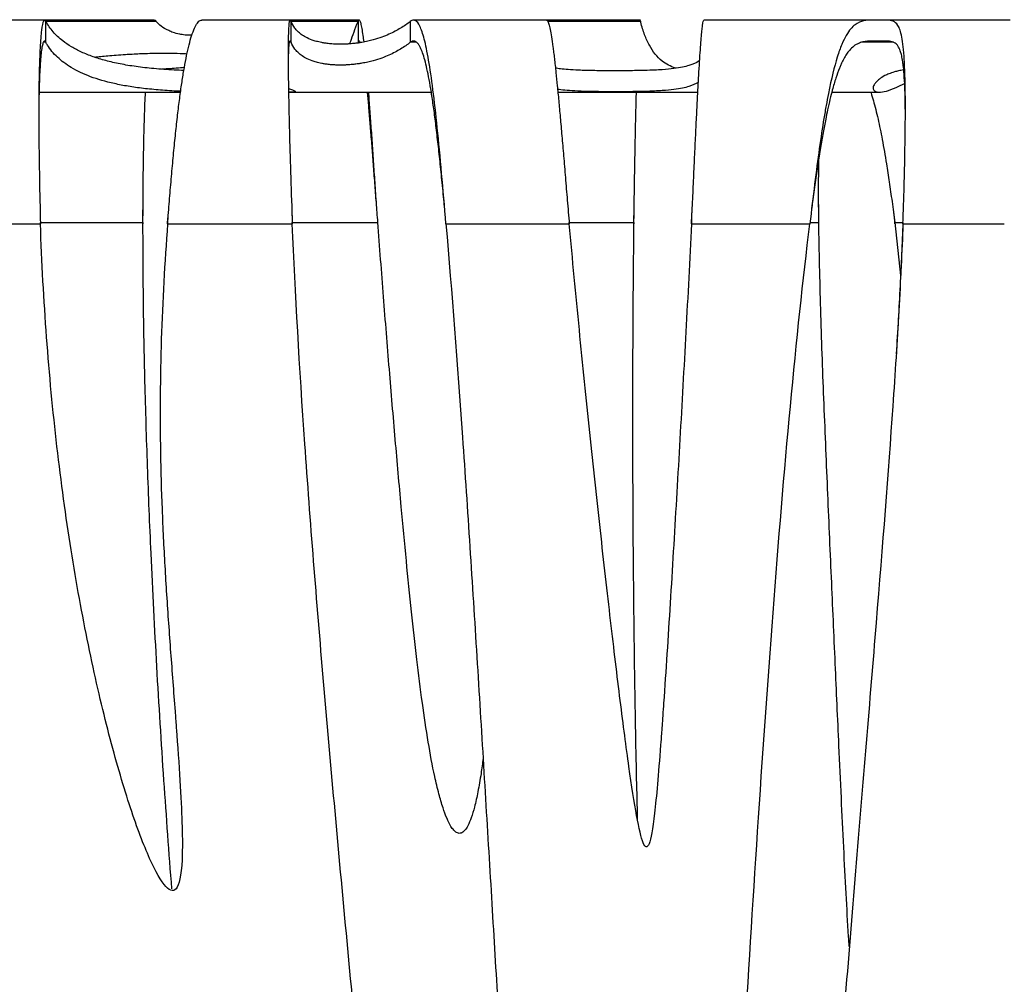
# Model space of a CAD drawing. Header units: millimetres. Extents: x 65 to 2129, y 75 to 1124.
# Tile 13 of 26: x 716 to 951, y 894 to 1124. Entities that reach past the tile are written whole.
import ezdxf

# ---------------------------------------------------------------- set-up
doc = ezdxf.new("R2010")
doc.units = ezdxf.units.MM

msp = doc.modelspace()

# ---------------------------------------------------------------- linework, layer by layer
at = {"color": 7, "linetype": 'Continuous', "lineweight": 25}
for p, q in [((721.939, 1124.017), (686.897, 1124.017)), ((748.035, 1124.017), (721.939, 1124.017)), ((722.251, 1118.72), (722.251, 1123.683)), ((748.545, 1123.683), (722.251, 1123.683)), ((780.432, 1124.017), (759.413, 1124.017)), ((796.884, 1124.017), (780.432, 1124.017)), ((780.661, 1118.72), (780.661, 1123.683)), ((796.613, 1123.683), (780.661, 1123.683)), ((796.613, 1123.683), (796.613, 1118.72)), ((809.057, 1123.683), (809.057, 1118.72)), ((841.504, 1124.017), (809.834, 1124.017)), ((863.918, 1124.017), (841.504, 1124.017)), ((863.905, 1123.683), (841.809, 1123.683)), ((919.824, 1124.017), (879.004, 1124.017)), ((921.739, 1124.017), (919.824, 1124.017)), ((951.979, 1124.017), (921.739, 1124.017)), ((722.251, 1118.72), (721.659, 1118.72)), ((780.661, 1118.72), (780.259, 1118.72)), ((810.556, 1118.72), (809.057, 1118.72)), ((924.149, 1118.72), (916.612, 1118.72)), ((720.638, 1106.854), (754.337, 1106.854)), ((780.055, 1106.854), (814.067, 1106.854)), ((844.222, 1106.854), (877.556, 1106.854)), ((909.47, 1106.854), (920.77, 1106.854)), ((745.38, 1075.721), (745.393, 1079.017)), ((751.251, 1075.866), (751.534, 1079.019)), ((862.341, 1075.472), (862.392, 1079.6)), ((906.345, 1079.056), (906.332, 1081.202)), ((924.055, 1078.966), (924.469, 1075.472)), ((780.842, 1078.866), (780.963, 1075.866)), ((876.06, 1075.866), (876.22, 1078.888)), ((689.088, 1075.472), (720.966, 1075.472)), ((720.966, 1075.472), (720.966, 1075.866)), ((720.966, 1075.866), (745.379, 1075.866)), ((745.379, 1075.866), (745.379, 1075.472)), ((751.251, 1075.866), (751.251, 1075.472)), ((751.251, 1075.472), (780.963, 1075.472)), ((780.963, 1075.472), (780.963, 1075.866)), ((780.963, 1075.866), (801.336, 1075.866)), ((817.56, 1075.472), (846.935, 1075.472)), ((846.935, 1075.472), (846.935, 1075.866)), ((846.935, 1075.866), (862.341, 1075.866)), ((862.341, 1075.866), (862.341, 1075.472)), ((876.06, 1075.866), (876.06, 1075.472)), ((876.06, 1075.472), (904.227, 1075.472)), ((904.274, 1075.866), (906.366, 1075.866)), ((924.469, 1075.866), (926.426, 1075.866)), ((924.469, 1075.866), (925.846, 1063.213)), ((924.469, 1075.472), (924.469, 1075.866)), ((926.426, 1075.866), (926.426, 1075.472)), ((926.426, 1075.472), (950.561, 1075.472)), ((749.479, 1030.801), (749.479, 1030.407))]:
    msp.add_line(p, q, dxfattribs=at)
for points, knots in [([(722.251, 1123.683), (722.146, 1123.903), (722.05, 1124), (721.958, 1124.016), (721.952, 1124.016), (721.944, 1124.017), (721.941, 1124.017), (721.936, 1124.017), (721.933, 1124.017), (721.918, 1124.016), (721.905, 1124.014), (721.87, 1124.002), (721.846, 1123.988), (721.776, 1123.928), (721.731, 1123.863), (721.511, 1123.419), (721.356, 1122.676), (721.086, 1120.514), (720.972, 1119.093), (720.832, 1116.544), (720.79, 1115.625), (720.736, 1114.154), (720.719, 1113.648), (720.695, 1112.868), (720.688, 1112.604), (720.677, 1112.204), (720.673, 1112.069), (720.668, 1111.866), (720.666, 1111.799), (720.664, 1111.697), (720.663, 1111.663), (720.661, 1111.594), (720.661, 1111.557), (720.611, 1109.504), (720.582, 1107.205), (720.559, 1102.069), (720.566, 1099.231), (720.617, 1093.086), (720.661, 1089.779), (720.785, 1082.827), (720.866, 1079.184), (720.966, 1075.472)], [0, 0, 0, 0, 0.0625, 0.0625, 0.0664062, 0.0664062, 0.0683594, 0.0683594, 0.0703125, 0.0703125, 0.078125, 0.078125, 0.09375, 0.09375, 0.125, 0.125, 0.25, 0.25, 0.375, 0.375, 0.4375, 0.4375, 0.46875, 0.46875, 0.484375, 0.484375, 0.4921875, 0.4921875, 0.4960938, 0.4960938, 0.4980469, 0.4980469, 0.5, 0.5, 0.625, 0.625, 0.75, 0.75, 0.875, 0.875, 1, 1, 1, 1]), ([(755.128, 1112.023), (754.354, 1112.054), (751.759, 1112.159), (747.919, 1112.439), (743.677, 1112.919), (739.888, 1113.55), (736.482, 1114.333), (733.426, 1115.271), (730.705, 1116.368), (728.307, 1117.621), (725.992, 1119.203), (723.853, 1121.164), (722.785, 1122.843), (722.251, 1123.683)], [0, 0, 0, 0, 0.0377413, 0.126531, 0.2153336, 0.3045729, 0.3938149, 0.4839715, 0.5741289, 0.664488, 0.7548475, 0.8773671, 1, 1, 1, 1]), ([(748.035, 1124.004), (748.041, 1124.008), (748.19, 1124.115), (748.371, 1123.895), (748.545, 1123.683)], [0, 0, 0, 0, 0.0407488, 1, 1, 1, 1]), ([(757.032, 1120.389), (756.88, 1120.388), (756.557, 1120.386), (755.976, 1120.41), (755.034, 1120.488), (753.763, 1120.708), (752.51, 1121.059), (751.072, 1121.69), (749.644, 1122.548), (748.911, 1123.305), (748.545, 1123.683)], [0, 0, 0, 0, 0.0143603, 0.0305022, 0.0579083, 0.1281252, 0.2611053, 0.3946919, 0.6972272, 1, 1, 1, 1]), ([(751.251, 1075.472), (751.394, 1077.277), (751.675, 1080.845), (752.119, 1086.116), (752.572, 1091.158), (753.037, 1095.92), (753.512, 1100.355), (753.999, 1104.429), (754.491, 1108.076), (754.993, 1111.33), (755.513, 1114.266), (756.068, 1116.949), (756.667, 1119.342), (757.309, 1121.351), (757.996, 1122.893), (758.64, 1123.714), (759.118, 1124.029), (759.351, 1123.989), (759.413, 1123.978)], [0, 0, 0, 0, 0.0727409, 0.1437509, 0.2130311, 0.2805826, 0.3464068, 0.4105048, 0.4728784, 0.5314233, 0.5902355, 0.6521247, 0.7170913, 0.7851355, 0.8562576, 0.9304575, 0.9816526, 1, 1, 1, 1]), ([(780.661, 1123.683), (780.567, 1123.948), (780.495, 1124.006), (780.443, 1124.016), (780.44, 1124.017), (780.435, 1124.017), (780.434, 1124.017), (780.431, 1124.017), (780.429, 1124.017), (780.42, 1124.016), (780.413, 1124.015), (780.392, 1124.007), (780.379, 1123.997), (780.339, 1123.953), (780.314, 1123.905), (780.194, 1123.567), (780.119, 1122.981), (780.01, 1121.062), (779.976, 1119.729), (779.956, 1117.114), (779.954, 1116.14), (779.96, 1114.524), (779.963, 1113.96), (779.969, 1113.074), (779.972, 1112.772), (779.976, 1112.31), (779.977, 1112.155), (779.98, 1111.919), (779.981, 1111.84), (779.982, 1111.72), (779.982, 1111.681), (779.983, 1111.621), (779.983, 1111.601), (779.983, 1111.571), (779.984, 1111.561), (779.984, 1111.541), (779.984, 1111.528), (780.005, 1109.553), (780.042, 1107.307), (780.144, 1102.25), (780.211, 1099.44), (780.374, 1093.309), (780.471, 1089.988), (780.694, 1082.964), (780.821, 1079.262), (780.963, 1075.472)], [0, 0, 0, 0, 0.0625, 0.0625, 0.0664062, 0.0664062, 0.0683594, 0.0683594, 0.0703125, 0.0703125, 0.078125, 0.078125, 0.09375, 0.09375, 0.125, 0.125, 0.25, 0.25, 0.375, 0.375, 0.4375, 0.4375, 0.46875, 0.46875, 0.484375, 0.484375, 0.4921875, 0.4921875, 0.4960938, 0.4960938, 0.4980469, 0.4980469, 0.4990234, 0.4990234, 0.4995117, 0.4995117, 0.5, 0.5, 0.625, 0.625, 0.75, 0.75, 0.875, 0.875, 1, 1, 1, 1]), ([(809.057, 1123.683), (808.355, 1123.132), (807.601, 1122.601), (806.348, 1121.836), (805.91, 1121.586), (804.981, 1121.097), (804.49, 1120.858), (803.434, 1120.39), (802.87, 1120.162), (801.634, 1119.718), (800.964, 1119.502), (799.812, 1119.189), (799.402, 1119.086), (798.512, 1118.887), (798.032, 1118.789), (797.216, 1118.649), (796.928, 1118.604), (796.301, 1118.515), (795.965, 1118.472), (795.408, 1118.413), (795.214, 1118.393), (794.799, 1118.357), (794.578, 1118.34), (794.228, 1118.317), (794.107, 1118.31), (793.858, 1118.297), (793.729, 1118.29), (793.333, 1118.275), (793.059, 1118.267), (792.627, 1118.262), (792.481, 1118.261), (792.193, 1118.262), (792.051, 1118.264), (791.769, 1118.269), (791.628, 1118.273), (791.358, 1118.283), (791.227, 1118.288), (790.849, 1118.307), (790.611, 1118.322), (790.175, 1118.356), (789.974, 1118.375), (789.596, 1118.414), (789.418, 1118.435), (789.084, 1118.478), (788.928, 1118.5), (788.483, 1118.567), (788.218, 1118.613), (787.728, 1118.708), (787.503, 1118.757), (787.08, 1118.856), (786.883, 1118.906), (786.326, 1119.059), (786, 1119.164), (785.108, 1119.481), (784.625, 1119.698), (783.776, 1120.146), (783.414, 1120.375), (782.77, 1120.846), (782.489, 1121.086), (781.989, 1121.579), (781.77, 1121.83), (781.184, 1122.599), (780.89, 1123.131), (780.661, 1123.683)], [0, 0, 0, 0, 0.125, 0.125, 0.1875, 0.1875, 0.25, 0.25, 0.3125, 0.3125, 0.375, 0.375, 0.40625, 0.40625, 0.4375, 0.4375, 0.453125, 0.453125, 0.46875, 0.46875, 0.4765625, 0.4765625, 0.484375, 0.484375, 0.4882813, 0.4882813, 0.4921875, 0.4921875, 0.5, 0.5, 0.5039063, 0.5039063, 0.5078125, 0.5078125, 0.5117188, 0.5117188, 0.515625, 0.515625, 0.5234375, 0.5234375, 0.53125, 0.53125, 0.5390625, 0.5390625, 0.546875, 0.546875, 0.5625, 0.5625, 0.578125, 0.578125, 0.59375, 0.59375, 0.625, 0.625, 0.6875, 0.6875, 0.75, 0.75, 0.8125, 0.8125, 0.875, 0.875, 1, 1, 1, 1]), ([(794.693, 1118.35), (794.748, 1118.562), (794.966, 1119.402), (795.625, 1121.148), (796.285, 1122.842), (796.613, 1123.683)], [0, 0, 0, 0, 0.1451487, 0.5756213, 1, 1, 1, 1]), ([(798.044, 1118.799), (797.979, 1119.336), (797.823, 1120.618), (797.584, 1122.087), (797.328, 1123.271), (797.081, 1123.923), (796.842, 1124.113), (796.689, 1123.826), (796.613, 1123.683)], [0, 0, 0, 0, 0.1278362, 0.3053097, 0.4812625, 0.655695, 0.8286074, 1, 1, 1, 1]), ([(817.56, 1075.472), (817.217, 1079.597), (816.875, 1083.65), (816.188, 1091.344), (815.844, 1094.984), (815.156, 1101.666), (814.811, 1104.71), (814.121, 1110.111), (813.775, 1112.469), (813.083, 1116.486), (812.737, 1118.146), (812.043, 1120.811), (811.695, 1121.817), (810.999, 1123.255), (810.651, 1123.688), (810.215, 1123.936), (810.127, 1123.971), (809.996, 1124.003), (809.953, 1124.01), (809.887, 1124.016), (809.865, 1124.017), (809.822, 1124.017), (809.801, 1124.017), (809.601, 1124.004), (809.36, 1123.941), (809.057, 1123.683)], [0, 0, 0, 0, 0.125, 0.125, 0.25, 0.25, 0.375, 0.375, 0.5, 0.5, 0.625, 0.625, 0.75, 0.75, 0.875, 0.875, 0.90625, 0.90625, 0.921875, 0.921875, 0.9296875, 0.9296875, 0.9375, 0.9375, 1, 1, 1, 1]), ([(841.504, 1123.994), (841.588, 1123.963), (841.767, 1123.896), (842.055, 1123.149), (842.366, 1121.893), (842.692, 1120.089), (842.975, 1118.151), (843.209, 1116.344), (843.388, 1114.857), (843.571, 1113.245), (843.8, 1111.129), (844.08, 1108.369), (844.421, 1104.81), (844.785, 1100.825), (845.171, 1096.426), (845.579, 1091.636), (846.01, 1086.496), (846.463, 1081.056), (846.776, 1077.355), (846.935, 1075.472)], [0, 0, 0, 0, 0.0587306, 0.1241974, 0.1904346, 0.2574426, 0.3252217, 0.3594141, 0.3937995, 0.4283781, 0.4631499, 0.5212145, 0.5818626, 0.6450943, 0.7109093, 0.7793076, 0.850289, 0.9238532, 1, 1, 1, 1]), ([(863.757, 1123.99), (863.762, 1123.999), (863.81, 1124.086), (863.86, 1123.874), (863.905, 1123.683)], [0, 0, 0, 0, 0.1027055, 1, 1, 1, 1]), ([(872.419, 1112.554), (872.373, 1112.564), (871.619, 1112.731), (870.518, 1113.281), (868.843, 1114.328), (867.342, 1115.856), (865.97, 1117.94), (864.842, 1120.46), (864.21, 1122.487), (863.922, 1123.616), (863.905, 1123.683)], [0, 0, 0, 0, 0.0088772, 0.1431031, 0.2773754, 0.4550391, 0.6327733, 0.810703, 0.9886931, 1, 1, 1, 1]), ([(876.06, 1075.472), (876.154, 1077.462), (876.339, 1081.394), (876.607, 1087.197), (876.863, 1092.72), (877.107, 1097.896), (877.34, 1102.662), (877.56, 1106.976), (877.769, 1110.806), (877.966, 1114.136), (878.152, 1116.959), (878.325, 1119.282), (878.487, 1121.116), (878.636, 1122.486), (878.774, 1123.405), (878.897, 1123.935), (878.97, 1123.978), (879.004, 1123.998)], [0, 0, 0, 0, 0.0804298, 0.1589413, 0.2355345, 0.3102093, 0.3829654, 0.4538029, 0.5227217, 0.5897216, 0.6548026, 0.7179646, 0.7792076, 0.8385317, 0.8959367, 0.9514228, 1, 1, 1, 1]), ([(926.426, 1075.472), (926.64, 1081.642), (926.793, 1087.447), (926.933, 1095.108), (926.965, 1097.49), (926.998, 1101.882), (926.999, 1103.892), (926.971, 1107.541), (926.942, 1109.176), (926.855, 1112.118), (926.797, 1113.43), (926.583, 1116.929), (926.385, 1118.676), (926.005, 1120.636), (925.865, 1121.179), (925.564, 1122.076), (925.402, 1122.432), (924.882, 1123.292), (924.491, 1123.59), (923.618, 1123.936), (923.137, 1123.985), (922.085, 1124.025), (921.509, 1124.016), (920.606, 1124.015), (920.298, 1124.016), (919.666, 1124.017), (919.344, 1124.017), (918.374, 1123.998), (917.717, 1123.964), (916.382, 1123.672), (915.704, 1123.415), (914.325, 1122.383), (913.626, 1121.607), (912.56, 1119.772), (912.201, 1119.046), (911.485, 1117.334), (911.128, 1116.348), (910.06, 1112.943), (909.35, 1110.07), (908.468, 1105.611), (908.292, 1104.68), (907.939, 1102.715), (907.761, 1101.679), (907.224, 1098.407), (906.86, 1096.005), (906.125, 1090.778), (905.752, 1087.953), (904.997, 1081.946), (904.615, 1078.765), (904.227, 1075.472)], [0, 0, 0, 0, 0.0625, 0.0625, 0.09375, 0.09375, 0.125, 0.125, 0.15625, 0.15625, 0.1875, 0.1875, 0.25, 0.25, 0.28125, 0.28125, 0.3125, 0.3125, 0.375, 0.375, 0.4375, 0.4375, 0.5, 0.5, 0.53125, 0.53125, 0.5625, 0.5625, 0.625, 0.625, 0.6875, 0.6875, 0.75, 0.75, 0.78125, 0.78125, 0.8125, 0.8125, 0.875, 0.875, 0.890625, 0.890625, 0.90625, 0.90625, 0.9375, 0.9375, 0.96875, 0.96875, 1, 1, 1, 1]), ([(722.251, 1118.72), (722.185, 1118.822), (722.056, 1119.02), (721.865, 1119.035), (721.656, 1118.809), (721.435, 1118.162), (721.217, 1116.949), (721.031, 1115.285), (720.892, 1113.433), (720.79, 1111.572), (720.717, 1109.827), (720.649, 1107.687), (720.597, 1105.037), (720.568, 1102.457), (720.569, 1100.764), (720.569, 1100.244)], [0, 0, 0, 0, 0.06772332, 0.13200471, 0.19963168, 0.29994794, 0.39895551, 0.4966582, 0.59305998, 0.65662435, 0.71961319, 0.7820278, 0.8695048, 0.95990388, 1, 1, 1, 1]), ([(780.661, 1118.72), (780.619, 1118.81), (780.546, 1118.967), (780.445, 1119.03), (780.363, 1119.001), (780.262, 1118.829), (780.154, 1118.344), (780.058, 1117.298), (779.992, 1115.823), (779.974, 1114.456), (779.965, 1113.783)], [0, 0, 0, 0, 0.101542, 0.1785069, 0.2525891, 0.3309861, 0.4921461, 0.6592025, 0.8321657, 1, 1, 1, 1]), ([(797.17, 1118.655), (797.14, 1118.731), (797.029, 1119.018), (796.842, 1119.086), (796.689, 1118.842), (796.613, 1118.72)], [0, 0, 0, 0, 0.153988, 0.5788651, 1, 1, 1, 1]), ([(817.262, 1079.018), (817.19, 1079.78), (816.952, 1082.308), (816.538, 1086.53), (816.024, 1091.525), (815.508, 1096.18), (814.991, 1100.443), (814.474, 1104.275), (813.956, 1107.655), (813.438, 1110.571), (812.919, 1113.024), (812.399, 1115.024), (811.878, 1116.59), (811.412, 1117.624), (811.004, 1118.277), (810.655, 1118.674), (810.307, 1118.922), (809.95, 1119.031), (809.534, 1119.013), (809.232, 1118.828), (809.057, 1118.72)], [0, 0, 0, 0, 0.0336631, 0.1116456, 0.1875101, 0.2612571, 0.3328871, 0.4024005, 0.469798, 0.5350804, 0.5982483, 0.6593028, 0.718245, 0.7750759, 0.8117982, 0.8475827, 0.8824299, 0.9163404, 0.9515039, 1, 1, 1, 1]), ([(926.991, 1101.587), (926.988, 1102.203), (926.981, 1103.48), (926.95, 1105.362), (926.885, 1107.747), (926.763, 1110.353), (926.589, 1112.421), (926.429, 1113.726), (926.314, 1114.492), (926.189, 1115.177), (926.022, 1115.93), (925.74, 1116.907), (925.3, 1117.861), (924.671, 1118.53), (924.002, 1118.842), (923.314, 1118.968), (922.666, 1119.01), (922.112, 1119.017), (921.737, 1119.017), (921.492, 1119.017), (921.093, 1119.016), (920.559, 1119.016), (920.069, 1119.017), (919.687, 1119.017), (919.389, 1119.016), (918.775, 1119.01), (917.857, 1118.974), (916.781, 1118.815), (915.716, 1118.463), (914.662, 1117.834), (913.757, 1116.958), (912.976, 1115.915), (912.419, 1114.989), (911.966, 1114.108), (911.616, 1113.352), (911.097, 1112.12), (910.409, 1110.204), (909.67, 1107.687), (909.024, 1105.138), (908.497, 1102.816), (907.951, 1100.175), (907.385, 1097.163), (906.769, 1093.564), (906.144, 1089.599), (905.511, 1085.286), (905.007, 1081.686), (904.721, 1079.543), (904.641, 1078.947)], [0, 0, 0, 0, 0.0210853, 0.0437224, 0.0683593, 0.1123171, 0.1531204, 0.1685673, 0.1835122, 0.1979563, 0.2119007, 0.235074, 0.2733526, 0.3054166, 0.3313986, 0.3470463, 0.3596201, 0.3695222, 0.370612, 0.3728198, 0.3777127, 0.3824156, 0.3874849, 0.3919954, 0.3949563, 0.398136, 0.4155001, 0.4385093, 0.4640244, 0.4944469, 0.5298563, 0.5535235, 0.5790129, 0.5940986, 0.6082236, 0.6227634, 0.6609188, 0.7016767, 0.7303061, 0.760098, 0.7860917, 0.8211798, 0.8584278, 0.8978372, 0.9394089, 0.9831438, 1, 1, 1, 1]), ([(754.365, 1107.063), (754.271, 1107.066), (752.403, 1107.122), (749.501, 1107.336), (745.412, 1107.717), (741.808, 1108.232), (737.417, 1109.081), (732.705, 1110.458), (728.255, 1112.568), (724.883, 1115.099), (723.107, 1117.227), (722.374, 1118.505), (722.251, 1118.72)], [0, 0, 0, 0, 0.0043492, 0.0858266, 0.1673164, 0.2491944, 0.331075, 0.4963848, 0.662021, 0.8153845, 0.9689658, 1, 1, 1, 1]), ([(809.057, 1118.72), (808.355, 1118.169), (807.601, 1117.638), (806.348, 1116.873), (805.91, 1116.623), (804.981, 1116.134), (804.49, 1115.895), (803.434, 1115.427), (802.87, 1115.198), (801.634, 1114.754), (800.964, 1114.538), (799.812, 1114.224), (799.402, 1114.122), (798.512, 1113.922), (798.032, 1113.825), (797.216, 1113.684), (796.928, 1113.639), (796.301, 1113.55), (795.965, 1113.507), (795.408, 1113.447), (795.214, 1113.428), (794.799, 1113.392), (794.578, 1113.375), (794.228, 1113.352), (794.107, 1113.344), (793.858, 1113.331), (793.729, 1113.325), (793.333, 1113.309), (793.059, 1113.302), (792.627, 1113.297), (792.481, 1113.296), (792.193, 1113.297), (792.051, 1113.299), (791.769, 1113.304), (791.628, 1113.308), (791.358, 1113.317), (791.227, 1113.323), (790.849, 1113.341), (790.611, 1113.357), (790.175, 1113.391), (789.974, 1113.41), (789.596, 1113.449), (789.418, 1113.47), (789.084, 1113.513), (788.928, 1113.534), (788.483, 1113.602), (788.218, 1113.648), (787.728, 1113.743), (787.503, 1113.792), (787.08, 1113.891), (786.883, 1113.942), (786.326, 1114.095), (786, 1114.199), (785.108, 1114.516), (784.625, 1114.734), (783.776, 1115.182), (783.414, 1115.412), (782.77, 1115.882), (782.489, 1116.123), (781.989, 1116.615), (781.77, 1116.867), (781.184, 1117.636), (780.89, 1118.168), (780.661, 1118.72)], [0, 0, 0, 0, 0.125, 0.125, 0.1875, 0.1875, 0.25, 0.25, 0.3125, 0.3125, 0.375, 0.375, 0.40625, 0.40625, 0.4375, 0.4375, 0.453125, 0.453125, 0.46875, 0.46875, 0.4765625, 0.4765625, 0.484375, 0.484375, 0.4882813, 0.4882813, 0.4921875, 0.4921875, 0.5, 0.5, 0.5039063, 0.5039063, 0.5078125, 0.5078125, 0.5117188, 0.5117188, 0.515625, 0.515625, 0.5234375, 0.5234375, 0.53125, 0.53125, 0.5390625, 0.5390625, 0.546875, 0.546875, 0.5625, 0.5625, 0.578125, 0.578125, 0.59375, 0.59375, 0.625, 0.625, 0.6875, 0.6875, 0.75, 0.75, 0.8125, 0.8125, 0.875, 0.875, 1, 1, 1, 1]), ([(733.731, 1115.221), (734.789, 1115.325), (736.988, 1115.541), (740.65, 1115.817), (743.937, 1116.005), (746.461, 1116.102), (748.75, 1116.159), (751.433, 1116.171), (754.066, 1116.119), (755.354, 1116.042), (755.89, 1116.009)], [0, 0, 0, 0, 0.2017451, 0.4196006, 0.5695361, 0.6454321, 0.7211413, 0.823803, 0.9267742, 1, 1, 1, 1]), ([(877.991, 1114.456), (877.907, 1114.373), (877.374, 1113.846), (875.962, 1113.319), (873.974, 1112.777), (871.979, 1112.452), (869.682, 1112.238), (867.33, 1112.104), (865.383, 1112.035), (863.432, 1111.991), (861.726, 1111.966), (859.931, 1111.952), (858.216, 1111.946), (856.595, 1111.948), (854.739, 1111.958), (852.7, 1111.982), (850.769, 1112.023), (848.655, 1112.098), (846.579, 1112.218), (844.818, 1112.387), (844.014, 1112.527), (843.64, 1112.592)], [0, 0, 0, 0, 0.0350128, 0.2226943, 0.3167068, 0.4107348, 0.5045907, 0.5532773, 0.6018684, 0.6264236, 0.6508592, 0.6703634, 0.6835385, 0.6967768, 0.7119595, 0.7366718, 0.771476, 0.8064471, 0.8737272, 0.9412112, 1, 1, 1, 1]), ([(755.246, 1112.692), (753.986, 1112.586), (752.357, 1112.449), (750.305, 1112.354), (749.842, 1112.332)], [0, 0, 0, 0, 0.7741601, 1, 1, 1, 1]), ([(926.593, 1112.136), (926.157, 1112.065), (925.255, 1111.916), (924.118, 1111.606), (923.024, 1111.222), (921.776, 1110.633), (920.744, 1109.952), (919.97, 1109.229), (919.386, 1108.393), (919.235, 1107.584), (919.696, 1106.996), (920.718, 1106.772), (922.383, 1107.045), (924.371, 1107.732), (926.122, 1108.565), (926.815, 1108.894)], [0, 0, 0, 0, 0.01408016, 0.02911925, 0.05841013, 0.08784286, 0.14711586, 0.20566494, 0.26421903, 0.38158582, 0.49941184, 0.61731993, 0.76141048, 0.90561209, 1, 1, 1, 1]), ([(780.038, 1107.767), (780.389, 1107.634), (781.03, 1107.391), (781.536, 1107.166), (781.735, 1106.999), (781.54, 1106.911), (780.918, 1106.871), (780.513, 1106.858), (780.069, 1106.857), (780.055, 1106.857)], [0, 0, 0, 0, 0.2301137, 0.4205836, 0.6112423, 0.8032168, 0.9000189, 0.996739, 1, 1, 1, 1]), ([(877.685, 1109.217), (877.007, 1108.86), (875.983, 1108.321), (873.962, 1107.797), (871.975, 1107.465), (869.676, 1107.25), (867.329, 1107.114), (865.395, 1107.044), (863.462, 1106.999), (861.851, 1106.975), (860.122, 1106.96), (858.391, 1106.952), (856.575, 1106.954), (854.654, 1106.965), (852.576, 1106.991), (850.605, 1107.036), (848.433, 1107.118), (846.32, 1107.252), (844.848, 1107.395), (844.28, 1107.499), (844.158, 1107.522)], [0, 0, 0, 0, 0.1971641, 0.29774644, 0.39834518, 0.49875916, 0.55053126, 0.60220379, 0.62830426, 0.65428358, 0.671515, 0.68891719, 0.70458389, 0.7210498, 0.74818013, 0.78709563, 0.82619946, 0.90254069, 0.97911105, 1, 1, 1, 1]), ([(745.379, 1075.866), (745.385, 1077.657), (745.397, 1081.196), (745.444, 1086.418), (745.514, 1091.387), (745.606, 1096.043), (745.723, 1100.314), (745.85, 1103.946), (745.952, 1105.974), (745.996, 1106.854)], [0, 0, 0, 0, 0.1580188, 0.3123486, 0.4629924, 0.6099534, 0.7532351, 0.8928415, 1, 1, 1, 1]), ([(801.336, 1075.866), (801.215, 1077.433), (800.975, 1080.555), (800.623, 1085.21), (800.28, 1089.742), (799.945, 1094.096), (799.619, 1098.224), (799.303, 1102.052), (799.053, 1104.944), (798.911, 1106.423), (798.87, 1106.854)], [0, 0, 0, 0, 0.1383584, 0.2756288, 0.4118115, 0.5469066, 0.6809143, 0.8138349, 0.9456686, 1, 1, 1, 1]), ([(801.094, 1079.017), (801.054, 1079.598), (800.895, 1081.927), (800.623, 1085.984), (800.28, 1091.082), (799.945, 1095.985), (799.62, 1100.609), (799.355, 1104.256), (799.201, 1106.212), (799.151, 1106.854)], [0, 0, 0, 0, 0.0579971, 0.2326061, 0.4058348, 0.5776836, 0.7481526, 0.9172421, 1, 1, 1, 1]), ([(862.341, 1075.866), (862.362, 1077.36), (862.403, 1080.345), (862.47, 1084.813), (862.541, 1089.199), (862.618, 1093.45), (862.699, 1097.52), (862.785, 1101.339), (862.864, 1104.481), (862.916, 1106.196), (862.936, 1106.854)], [0, 0, 0, 0, 0.1318793, 0.2635444, 0.3949956, 0.526233, 0.6572567, 0.788067, 0.9186639, 1, 1, 1, 1]), ([(918.76, 1106.854), (918.78, 1106.797), (918.998, 1106.16), (919.389, 1104.803), (919.945, 1102.735), (920.665, 1099.71), (921.534, 1095.454), (922.405, 1090.383), (923.166, 1085.409), (923.829, 1080.733), (924.252, 1077.517), (924.469, 1075.866)], [0, 0, 0, 0, 0.0073696, 0.081553, 0.1600445, 0.2428561, 0.4066758, 0.5874017, 0.7173782, 0.8549084, 1, 1, 1, 1]), ([(906.366, 1075.866), (906.352, 1077.571), (906.325, 1080.878), (906.329, 1085.663), (906.354, 1089.032), (906.383, 1090.778), (906.389, 1091.099)], [0, 0, 0, 0, 0.3313136, 0.6427949, 0.9344573, 1, 1, 1, 1]), ([(817.264, 1079.017), (817.264, 1079.017), (817.264, 1079.017), (817.264, 1079.017), (817.264, 1079.017)], [0, 0, 0, 0, 0.0444961, 1, 1, 1, 1]), ([(751.251, 1075.472), (750.548, 1066.245), (750.042, 1057.111), (749.472, 1038.988), (749.408, 1030), (749.631, 1016.541), (749.757, 1012.058), (750.105, 1003.076), (750.326, 998.576), (750.844, 989.532), (751.141, 984.987), (751.786, 975.819), (752.135, 971.194), (752.668, 964.167), (752.848, 961.809), (753.072, 958.839), (753.117, 958.244), (753.206, 957.052), (753.25, 956.452), (753.383, 954.664), (753.468, 953.504), (753.875, 947.855), (754.144, 943.828), (754.543, 936.69), (754.674, 933.578), (754.789, 928.201), (754.773, 925.936), (754.504, 920.311), (754.028, 918.119), (752.565, 916.338), (751.579, 916.75), (749.237, 919.711), (747.883, 922.261), (744.964, 929.092), (743.399, 933.372), (740.209, 943.311), (738.584, 948.971), (735.402, 961.374), (733.846, 968.118), (730.907, 982.444), (729.524, 990.026), (727.009, 1005.828), (725.877, 1014.047), (723.917, 1030.954), (723.09, 1039.642), (721.771, 1057.344), (721.28, 1066.358), (720.966, 1075.472)], [0, 0, 0, 0, 0.0625, 0.0625, 0.125, 0.125, 0.15625, 0.15625, 0.1875, 0.1875, 0.21875, 0.21875, 0.25, 0.25, 0.265625, 0.265625, 0.2695313, 0.2695313, 0.2734375, 0.2734375, 0.28125, 0.28125, 0.3125, 0.3125, 0.34375, 0.34375, 0.375, 0.375, 0.4375, 0.4375, 0.5, 0.5, 0.5625, 0.5625, 0.625, 0.625, 0.6875, 0.6875, 0.75, 0.75, 0.8125, 0.8125, 0.875, 0.875, 0.9375, 0.9375, 1, 1, 1, 1]), ([(752.265, 917.174), (751.619, 925.777), (750.295, 943.425), (748.648, 970.053), (747.364, 994.984), (746.446, 1017.581), (745.84, 1037.682), (745.453, 1057.048), (745.403, 1069.695), (745.379, 1075.866)], [0, 0, 0, 0, 0.16290214, 0.33417178, 0.50373769, 0.63426489, 0.76120338, 0.88346699, 1, 1, 1, 1]), ([(817.56, 1075.472), (818.971, 1059.195), (820.27, 1042.1), (822.094, 1016.072), (822.681, 1007.331), (823.821, 989.85), (824.375, 981.109), (825.456, 963.742), (825.984, 955.116), (827.018, 938.071), (827.525, 929.652), (828.519, 913.093), (829.007, 904.953), (829.961, 888.994), (830.427, 881.175), (831.327, 865.879), (831.761, 858.401), (832.577, 843.784), (832.958, 836.644), (833.632, 822.686), (833.924, 815.868), (834.364, 802.538), (834.511, 796.025), (834.573, 783.308), (834.488, 777.104), (833.958, 765.053), (833.513, 759.206), (832.436, 750.8), (832.009, 748.06), (831.242, 744.063), (830.965, 742.75), (830.591, 741.134), (830.514, 740.812), (830.359, 740.172), (830.279, 739.852), (830.04, 738.913), (829.879, 738.31), (828.418, 733.085), (827.03, 729.875), (824.248, 726.057), (822.853, 725.446), (820.142, 726.508), (818.826, 728.181), (816.306, 733.477), (815.102, 737.101), (812.801, 745.976), (811.704, 751.227), (809.595, 763.051), (808.583, 769.624), (806.613, 783.815), (805.656, 791.433), (803.771, 807.467), (802.842, 815.883), (800.993, 833.298), (800.073, 842.298), (798.234, 860.693), (797.314, 870.089), (795.48, 889.117), (794.564, 898.749), (792.75, 918.109), (791.851, 927.836), (790.093, 947.262), (789.233, 956.961), (786.751, 985.845), (785.229, 1004.816), (782.677, 1041.373), (781.65, 1058.96), (780.963, 1075.472)], [0, 0, 0, 0, 0.0625, 0.0625, 0.09375, 0.09375, 0.125, 0.125, 0.15625, 0.15625, 0.1875, 0.1875, 0.21875, 0.21875, 0.25, 0.25, 0.28125, 0.28125, 0.3125, 0.3125, 0.34375, 0.34375, 0.375, 0.375, 0.40625, 0.40625, 0.4375, 0.4375, 0.453125, 0.453125, 0.4609375, 0.4609375, 0.4628906, 0.4628906, 0.4648438, 0.4648438, 0.46875, 0.46875, 0.5, 0.5, 0.53125, 0.53125, 0.5625, 0.5625, 0.59375, 0.59375, 0.625, 0.625, 0.65625, 0.65625, 0.6875, 0.6875, 0.71875, 0.71875, 0.75, 0.75, 0.78125, 0.78125, 0.8125, 0.8125, 0.84375, 0.84375, 0.875, 0.875, 0.9375, 0.9375, 1, 1, 1, 1]), ([(826.399, 948.239), (826.244, 947.041), (825.899, 944.374), (825.234, 940.499), (824.465, 936.969), (823.672, 934.261), (822.92, 932.411), (822.178, 931.208), (821.533, 930.597), (820.961, 930.392), (820.508, 930.406), (819.959, 930.632), (819.335, 931.194), (818.553, 932.305), (817.688, 934.093), (816.749, 936.681), (815.786, 940.033), (814.562, 945.237), (813.232, 952.455), (811.856, 961.761), (810.561, 972.114), (809.313, 983.405), (808.091, 995.526), (806.802, 1009.203), (805.452, 1024.4), (804.047, 1041.064), (802.659, 1058.298), (801.78, 1069.964), (801.336, 1075.866)], [0, 0, 0, 0, 0.0216602, 0.0482436, 0.0705162, 0.0864277, 0.0988311, 0.1061822, 0.1116897, 0.1143099, 0.1168443, 0.1196129, 0.1247616, 0.1316081, 0.1438979, 0.1602264, 0.1809546, 0.2064198, 0.2561126, 0.312571, 0.3751742, 0.4433057, 0.5163645, 0.593764, 0.6897768, 0.7900958, 0.8938062, 1, 1, 1, 1]), ([(876.06, 1075.472), (875.625, 1066.929), (875.17, 1058.357), (874.237, 1041.247), (873.759, 1032.708), (872.793, 1015.763), (872.304, 1007.357), (871.313, 990.79), (870.812, 982.629), (870.039, 970.666), (869.777, 966.724), (869.375, 960.896), (869.24, 958.967), (869.068, 956.574), (869.034, 956.097), (868.965, 955.144), (868.93, 954.666), (868.826, 953.254), (868.759, 952.341), (868.159, 944.372), (867.695, 939.043), (866.806, 931.365), (866.379, 929.016), (865.497, 926.818), (865.041, 926.97), (864.06, 929.352), (863.536, 931.582), (862.402, 937.743), (861.793, 941.675), (860.49, 950.908), (859.796, 956.209), (858.336, 967.889), (857.57, 974.268), (855.987, 987.845), (855.17, 995.044), (853.511, 1010.036), (852.67, 1017.829), (850.99, 1033.812), (850.152, 1042.003), (848.511, 1058.607), (847.707, 1067.022), (846.935, 1075.472)], [0, 0, 0, 0, 0.0625, 0.0625, 0.125, 0.125, 0.1875, 0.1875, 0.25, 0.25, 0.28125, 0.28125, 0.296875, 0.296875, 0.3007812, 0.3007812, 0.3046875, 0.3046875, 0.3125, 0.3125, 0.375, 0.375, 0.4375, 0.4375, 0.5, 0.5, 0.5625, 0.5625, 0.625, 0.625, 0.6875, 0.6875, 0.75, 0.75, 0.8125, 0.8125, 0.875, 0.875, 0.9375, 0.9375, 1, 1, 1, 1]), ([(863.219, 933.814), (863.138, 937.002), (862.846, 948.572), (862.506, 968.805), (862.195, 994.736), (862.062, 1021.343), (862.086, 1048.463), (862.256, 1066.694), (862.341, 1075.866)], [0, 0, 0, 0, 0.06734373, 0.24441819, 0.42731484, 0.61498734, 0.80629483, 1, 1, 1, 1]), ([(926.426, 1075.472), (926.174, 1068.96), (925.84, 1062.071), (925.024, 1047.59), (924.541, 1039.997), (922.897, 1016.211), (921.54, 999.01), (919.268, 971.303), (918.471, 961.749), (916.827, 942.036), (915.98, 931.878), (914.262, 911.034), (913.39, 900.349), (912.08, 884.049), (911.643, 878.572), (910.769, 867.562), (910.333, 862.029), (909.462, 850.954), (909.028, 845.411), (908.163, 834.373), (907.732, 828.877), (906.872, 818.007), (906.444, 812.633), (905.589, 802.098), (905.163, 796.937), (904.311, 786.944), (903.885, 782.112), (903.031, 772.915), (902.603, 768.551), (901.741, 760.46), (901.307, 756.733), (900.647, 751.77), (900.426, 750.221), (900.148, 748.434), (900.092, 748.085), (899.979, 747.396), (899.809, 746.376), (899.633, 745.398), (899.039, 742.228), (898.533, 739.979), (897.49, 736.017), (896.953, 734.303), (895.329, 729.911), (894.231, 727.981), (892.144, 725.902), (891.153, 725.753), (889.357, 727.058), (888.551, 728.512), (887.16, 732.857), (886.574, 735.747), (885.628, 742.796), (885.267, 746.955), (884.5, 761.083), (884.409, 772.701), (884.73, 792.447), (884.912, 799.417), (885.397, 813.979), (885.699, 821.571), (886.394, 837.237), (886.787, 845.311), (887.643, 861.808), (888.105, 870.232), (889.571, 895.84), (890.65, 913.364), (892.951, 948.38), (894.175, 965.875), (896.772, 999.915), (898.147, 1016.46), (901.064, 1047.641), (902.608, 1062.274), (904.227, 1075.472)], [0, 0, 0, 0, 0.03125, 0.03125, 0.0625, 0.0625, 0.125, 0.125, 0.15625, 0.15625, 0.1875, 0.1875, 0.21875, 0.21875, 0.234375, 0.234375, 0.25, 0.25, 0.265625, 0.265625, 0.28125, 0.28125, 0.296875, 0.296875, 0.3125, 0.3125, 0.328125, 0.328125, 0.34375, 0.34375, 0.359375, 0.359375, 0.3671875, 0.3671875, 0.3691406, 0.3691406, 0.3710937, 0.375, 0.375, 0.390625, 0.390625, 0.40625, 0.40625, 0.4375, 0.4375, 0.46875, 0.46875, 0.5, 0.5, 0.53125, 0.53125, 0.5625, 0.5625, 0.625, 0.625, 0.65625, 0.65625, 0.6875, 0.6875, 0.71875, 0.71875, 0.75, 0.75, 0.8125, 0.8125, 0.875, 0.875, 0.9375, 0.9375, 1, 1, 1, 1]), ([(913.619, 903.501), (913.568, 904.282), (913.295, 908.464), (912.866, 916.322), (912.293, 927.321), (911.73, 939.063), (911.058, 953.647), (910.277, 971.151), (909.376, 991.563), (908.453, 1012.592), (907.569, 1033.864), (906.766, 1054.981), (906.498, 1068.968), (906.366, 1075.866)], [0, 0, 0, 0, 0.0136103, 0.0728762, 0.1368493, 0.2051311, 0.2772763, 0.3907178, 0.5098133, 0.6325521, 0.7567389, 0.8800309, 1, 1, 1, 1]), ([(926.426, 1075.866), (926.206, 1070.848), (925.749, 1060.416), (925.159, 1049.975), (924.794, 1044.553), (924.793, 1044.539)], [0, 0, 0, 0, 0.4803715, 0.9985994, 1, 1, 1, 1])]:
    msp.add_open_spline(points, degree=3, knots=knots, dxfattribs=at)

doc.saveas('drawing.dxf')
